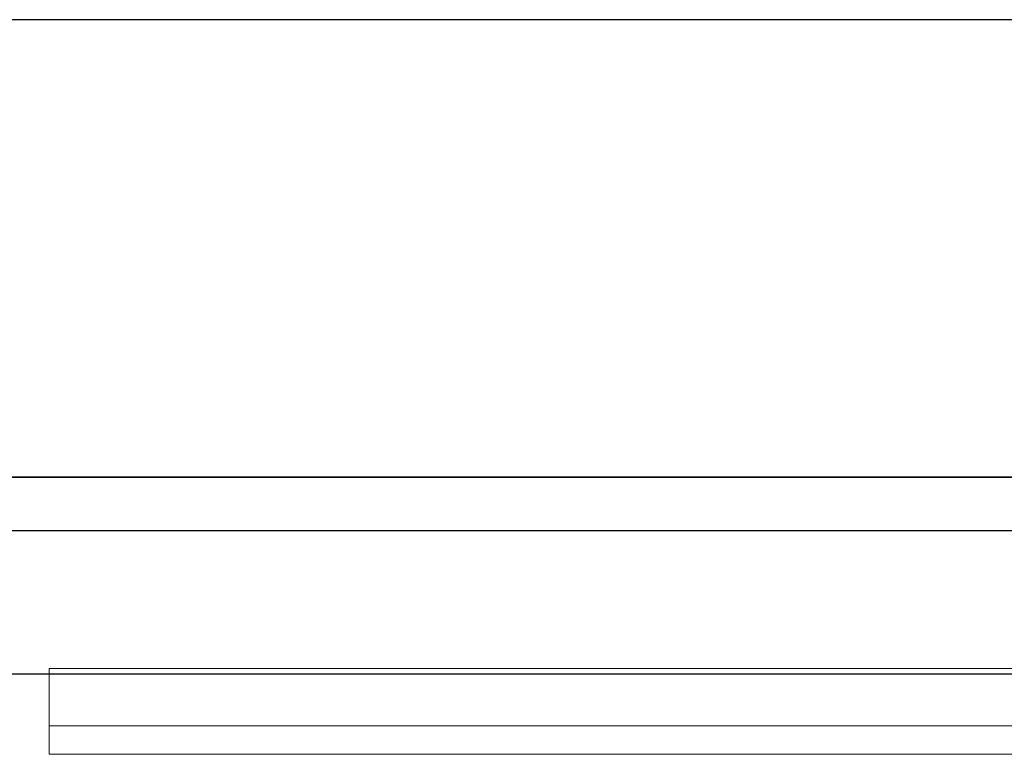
# Model space of a CAD drawing. Header units: metres. Extents: x 397.7 to 427.5, y 12.7 to 28.4.
# Tile 118 of 144: x 409.404 to 409.748, y 27.971 to 28.228. Entities that reach past the tile are written whole.
import ezdxf

# ---------------------------------------------------------------- set-up
doc = ezdxf.new("R2010")
doc.units = ezdxf.units.M
doc.layers.add('01_SUELOS', color=7, linetype='Continuous', lineweight=25, true_color=0x007f00)
for name, color, linetype, lineweight in [('A-GENM-____-OTLN', 7, 'Continuous', 18), ('A-WALL-____-MCUT', 7, 'Continuous', 25), ('A-WALL-____-OTLN', 7, 'Continuous', 25)]:
    doc.layers.add(name, color=color, linetype=linetype, lineweight=lineweight)

# ---------------------------------------------------------------- blocks, each defined once
blk = doc.blocks.new('Family - Evans P3-156349-06_TEL_P3')
at = {"layer": 'A-WALL-____-MCUT', "color": 253, "true_color": 0xaaaaaa}
for p, q in [((25.58768, 0.16), (0.03316, 0.16)), ((0, 0), (25.55598, 0))]:
    blk.add_line(p, q, dxfattribs=at)
at = {"layer": 'A-WALL-____-OTLN', "color": 253, "true_color": 0xaaaaaa}
for p, q in [((25.58768, 0.16), (0.03316, 0.16)), ((0, 0), (25.55598, 0))]:
    blk.add_line(p, q, dxfattribs=at)
at = {"layer": 'A-WALL-____-OTLN', "color": 253, "lineweight": 18, "true_color": 0xaaaaaa}
blk.add_line((0, 0), (25.55598, 0), dxfattribs=at)
blk = doc.blocks.new('Family - Paviment P3-156431-06_TEL_P3')
at = {"layer": '01_SUELOS', "color": 9, "true_color": 0xaad4aa}
for p, q in [((12.35361, 14.95767), (2.96349, 14.95764)), ((2.96349, 14.95764), (12.35361, 14.95767))]:
    blk.add_line(p, q, dxfattribs=at)
blk = doc.blocks.new('Family - LONDR55-XX_ZZ-ARQ-CAA-M3D-Londres55-156494-06_TEL_P3')
at = {"layer": 'A-GENM-____-OTLN', "color": 253, "true_color": 0xaaaaaa}
for p, q in [((0.6, 0.03), (0, 0.03)), ((0, 0.03), (0, 0.01)), ((0, 0.03), (0, 0.01)), ((0.6, 0.03), (0, 0.03)), ((0.6, 0.01), (0, 0.01)), ((0, 0.01), (0, 0)), ((0, 0), (0, 0.01)), ((0, 0.01), (0.6, 0.01)), ((0, 0.01), (0.6, 0.01)), ((0, 0.01), (0.6, 0.01)), ((0, 0), (0.6, 0)), ((0.6, 0), (0, 0))]:
    blk.add_line(p, q, dxfattribs=at)
blk = doc.blocks.new('Family - Mirall P3-156694-06_TEL_P3')
blk.add_blockref('Family - LONDR55-XX_ZZ-ARQ-CAA-M3D-Londres55-156494-06_TEL_P3', (0, 0))
blk = doc.blocks.new('Family - Evans P3-156802-06_TEL_P3')
at = {"layer": 'A-WALL-____-MCUT', "color": 253, "true_color": 0xaaaaaa}
for p, q in [((1.466, 0.05), (0, 0.05)), ((0, 0), (1.466, 0))]:
    blk.add_line(p, q, dxfattribs=at)
at = {"layer": 'A-WALL-____-OTLN', "color": 253, "true_color": 0xaaaaaa}
for p, q in [((1.466, 0.05), (0, 0.05)), ((0, 0), (1.466, 0))]:
    blk.add_line(p, q, dxfattribs=at)
at = {"layer": 'A-WALL-____-OTLN', "color": 253, "lineweight": 18, "true_color": 0xaaaaaa}
blk.add_line((0, 0), (1.466, 0), dxfattribs=at)
blk = doc.blocks.new('LONDR55-XX_ZZ-ARQ-CAA-M3D-Londres55_ifc-1-06_TEL_P3')
at = {"layer": '01_SUELOS', "color": 253, "lineweight": 18, "true_color": 0xaaaaaa}
blk.add_blockref('Family - Paviment P3-156431-06_TEL_P3', (398.29523, 13.11061), dxfattribs=at)
at = {"layer": 'A-GENM-____-OTLN', "color": 253, "lineweight": 18, "true_color": 0xaaaaaa}
blk.add_blockref('Family - Mirall P3-156694-06_TEL_P3', (409.41432, 27.9713), dxfattribs=at)
at = {"layer": 'A-WALL-____-OTLN', "color": 253, "lineweight": 18, "true_color": 0xaaaaaa, "rotation": 180}
blk.add_blockref('Family - Evans P3-156349-06_TEL_P3', (426.84641, 28.22825), dxfattribs=at)
at = {"layer": 'A-WALL-____-OTLN', "color": 253, "lineweight": 18, "true_color": 0xaaaaaa}
blk.add_blockref('Family - Evans P3-156802-06_TEL_P3', (408.98698, 27.99946), dxfattribs=at)

msp = doc.modelspace()

# ---------------------------------------------------------------- block references
at = {"lineweight": 5}
msp.add_blockref('LONDR55-XX_ZZ-ARQ-CAA-M3D-Londres55_ifc-1-06_TEL_P3', (0, 0), dxfattribs=at)

doc.saveas('drawing.dxf')
